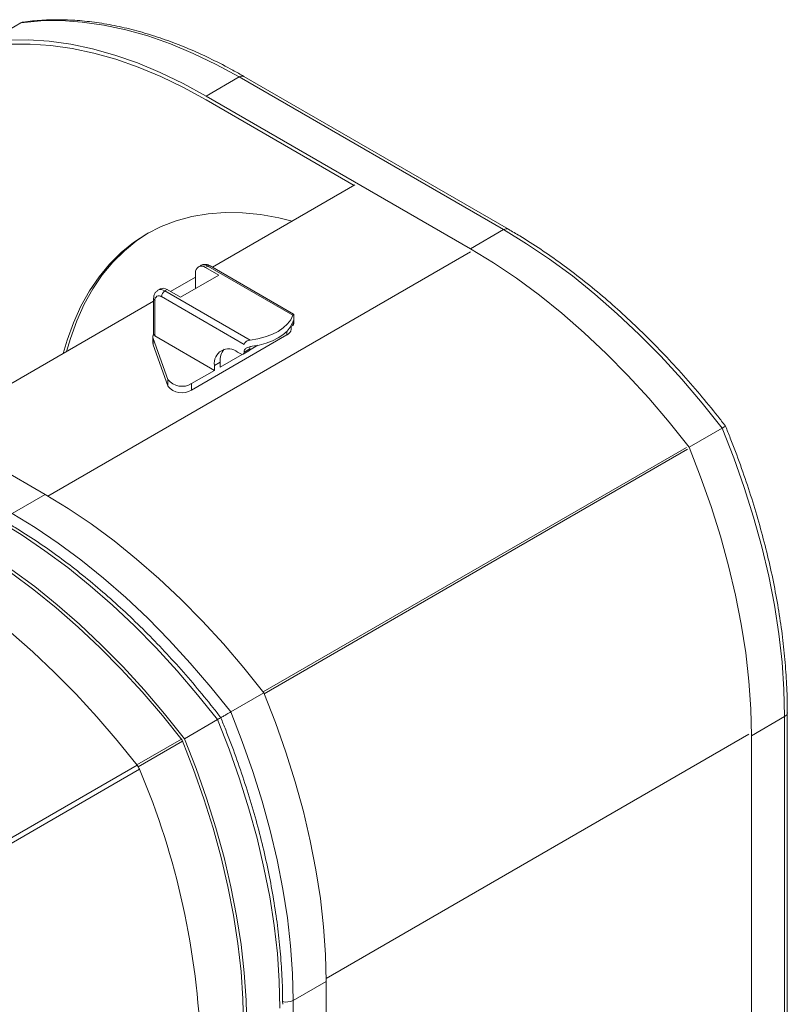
# Model space of a CAD drawing. Header units: millimetres. Extents: x -32 to 1538, y -978 to 462.
# Tile 17 of 21: x 1250 to 1414, y -407 to -196. Entities that reach past the tile are written whole.
import ezdxf

# ---------------------------------------------------------------- set-up
doc = ezdxf.new("R2010")
doc.units = ezdxf.units.MM

msp = doc.modelspace()

# ---------------------------------------------------------------- linework, layer by layer
at = {"color": 7, "linetype": 'Continuous', "lineweight": 15}
for p, q in [((1250.33, -196.76), (1243.26, -200.84)), ((1297.06, -208.31), (1289.99, -212.39)), ((1353.63, -240.96), (1297.06, -208.31)), ((1354.63, -240.86), (1298.06, -208.21)), ((1346.56, -245.05), (1289.99, -212.39)), ((1289.99, -213.21), (1321.67, -231.49)), ((1321.81, -231.41), (1291.35, -249)), ((1353.63, -240.96), (1346.56, -245.05)), ((1287.73, -250.27), (1287.73, -253.53)), ((1288.85, -248.61), (1288.35, -248.9)), ((1290.35, -248.76), (1289.85, -249.04)), ((1292.68, -250.68), (1289.85, -249.04)), ((1308.55, -259.27), (1290.35, -248.76)), ((1308.69, -259.01), (1290.85, -248.71)), ((1287.73, -251.09), (1282.36, -254.19)), ((1284.48, -255.41), (1292.68, -250.68)), ((1280.15, -253.63), (1279.65, -253.92)), ((1281.65, -253.78), (1281.15, -254.06)), ((1281.15, -254.06), (1299.36, -264.57)), ((1281.65, -253.78), (1284.48, -255.41)), ((1278.74, -256.28), (1231.37, -283.62)), ((1278.74, -255.7), (1278.74, -263.32)), ((1279.03, -256.11), (1279.03, -263.7)), ((1298.12, -265.49), (1280.45, -255.29)), ((1308.73, -259.37), (1308.73, -260.76)), ((1308.73, -260.76), (1308.73, -261)), ((1307.99, -261.77), (1308.52, -261.46)), ((1308.15, -262.26), (1308.15, -261.68)), ((1198.99, -264.92), (1255.56, -297.58)), ((1278.59, -263.86), (1278.59, -265.24)), ((1278.65, -264.21), (1281.8, -273)), ((1278.65, -264.21), (1278.65, -265.59)), ((1279.03, -263.7), (1291.76, -271.05)), ((1286.86, -275.27), (1307.27, -263.48)), ((1278.65, -265.59), (1281.8, -274.39)), ((1296.71, -267.13), (1297.42, -267.54)), ((1297.92, -267.59), (1299.12, -266.89)), ((1298.12, -267.13), (1299.33, -266.43)), ((1298.12, -267.13), (1298.12, -266.88)), ((1301.03, -265.69), (1299.27, -266.71)), ((1299.33, -266.43), (1299.33, -266.19)), ((1291.76, -269.99), (1292.96, -269.29)), ((1297.68, -267.63), (1292.96, -270.35)), ((1292.96, -269.29), (1292.96, -270.35)), ((1286.86, -273.88), (1291.76, -271.05)), ((1291.76, -271.05), (1291.76, -269.99)), ((1281.8, -274.39), (1281.8, -273)), ((1286.86, -273.88), (1286.86, -275.27)), ((1400.37, -283.38), (1393.3, -287.46)), ((1248.48, -301.66), (1255.56, -297.58)), ((1295.22, -344.08), (1302.29, -340)), ((1413.74, -345.07), (1406.66, -349.15)), ((1413.74, -410.39), (1413.74, -345.07)), ((1414.32, -409.57), (1414.32, -344.25)), ((1292.39, -345.71), (1285.32, -349.79)), ((1406.66, -414.47), (1406.66, -349.15)), ((1041.84, -490.16), (1275.19, -355.45)), ((1275.69, -356.33), (1042.35, -491.04)), ((1308.59, -405.77), (1315.66, -401.68)), ((1315.66, -401.68), (1315.66, -467.01)), ((1308.59, -405.77), (1308.59, -471.09))]:
    msp.add_line(p, q, dxfattribs=at)
at = {"color": 8, "linetype": 'Continuous', "lineweight": 15}
for p, q in [((1346.56, -245.7), (1256.12, -297.91)), ((1308.29, -261.26), (1308.73, -261)), ((1308.73, -260.76), (1308.5, -260.89)), ((1307.27, -263.48), (1307.27, -262.65)), ((1392.74, -287.51), (1302.15, -339.81)), ((1392.98, -287.92), (1302.38, -340.21)), ((1406.1, -348.82), (1315.66, -401.03)), ((1275.15, -355.4), (1284.67, -349.91)), ((1284.9, -350.31), (1275.41, -355.78))]:
    msp.add_line(p, q, dxfattribs=at)
at = {"color": 7, "linetype": 'Continuous', "lineweight": 15, "flags": 128}
for points in [[(1297.06, -208.31), (1292.14, -205.62), (1287.23, -203.27), (1282.36, -201.24), (1277.53, -199.55), (1272.76, -198.21), (1268.06, -197.22), (1263.46, -196.57), (1258.96, -196.28), (1254.58, -196.34), (1250.33, -196.76)], [(1289.99, -212.39), (1285.07, -209.71), (1280.16, -207.35), (1275.29, -205.32), (1270.46, -203.64), (1265.69, -202.29), (1260.99, -201.3), (1256.39, -200.65), (1251.89, -200.36), (1247.51, -200.43), (1243.26, -200.84)], [(1243.77, -201.73), (1247.97, -201.33), (1252.31, -201.28), (1256.76, -201.58), (1261.32, -202.22), (1265.96, -203.21), (1270.68, -204.54), (1275.45, -206.21), (1280.27, -208.22), (1285.13, -210.55), (1289.99, -213.21)], [(1308.41, -239.15), (1305.54, -238.45), (1301.61, -237.74), (1297.76, -237.36), (1294.02, -237.3), (1290.39, -237.57), (1286.89, -238.17), (1283.54, -239.08), (1280.34, -240.31), (1277.3, -241.86), (1274.45, -243.71), (1271.78, -245.87), (1269.32, -248.31), (1267.05, -251.05), (1265.01, -254.06), (1263.19, -257.33), (1261.59, -260.85), (1260.23, -264.61), (1259.41, -267.44)], [(1277.66, -241.65), (1275.16, -243.3), (1272.49, -245.46), (1270.02, -247.91), (1267.76, -250.64), (1265.72, -253.65), (1263.89, -256.92), (1262.3, -260.44), (1260.94, -264.2), (1260.12, -267.03)], [(1400.37, -283.38), (1396.12, -278.06), (1391.74, -272.93), (1387.24, -268.03), (1382.63, -263.35), (1377.94, -258.93), (1373.17, -254.76), (1368.34, -250.87), (1363.46, -247.27), (1358.55, -243.96), (1353.63, -240.96)], [(1393.3, -287.46), (1389.05, -282.14), (1384.67, -277.01), (1380.17, -272.11), (1375.56, -267.44), (1370.87, -263.01), (1366.1, -258.85), (1361.27, -254.96), (1356.39, -251.35), (1351.48, -248.05), (1346.56, -245.05)], [(1299.36, -264.57), (1301.02, -264.31), (1302.59, -263.91), (1304.04, -263.37), (1305.35, -262.73), (1306.47, -261.97), (1307.39, -261.13), (1308.09, -260.23), (1308.55, -259.27)], [(1308.45, -260.92), (1307.97, -261.8), (1307.28, -262.64), (1306.4, -263.42), (1305.35, -264.11), (1304.14, -264.72), (1302.8, -265.23), (1301.35, -265.63), (1299.82, -265.9)], [(1413.74, -345.07), (1413.6, -339.3), (1413.19, -333.4), (1412.5, -327.37), (1411.55, -321.25), (1410.33, -315.03), (1408.84, -308.75), (1407.1, -302.43), (1405.1, -296.08), (1402.85, -289.72), (1400.37, -283.38)], [(1406.66, -349.15), (1406.53, -343.39), (1406.12, -337.48), (1405.43, -331.46), (1404.48, -325.33), (1403.26, -319.11), (1401.77, -312.84), (1400.03, -306.51), (1398.03, -300.16), (1395.78, -293.8), (1393.3, -287.46)], [(1255.56, -297.58), (1260.48, -300.58), (1265.38, -303.89), (1270.26, -307.49), (1275.09, -311.38), (1279.86, -315.55), (1284.56, -319.97), (1289.16, -324.65), (1293.66, -329.55), (1298.04, -334.67), (1302.29, -340)], [(1248.48, -301.66), (1253.41, -304.66), (1258.31, -307.97), (1263.19, -311.57), (1268.02, -315.46), (1272.79, -319.63), (1277.48, -324.05), (1282.09, -328.73), (1286.59, -333.63), (1290.97, -338.76), (1295.22, -344.08)], [(1292.39, -345.71), (1288.14, -340.39), (1283.76, -335.27), (1279.26, -330.36), (1274.66, -325.69), (1269.96, -321.26), (1265.19, -317.1), (1260.36, -313.21), (1255.49, -309.6), (1250.58, -306.3), (1245.66, -303.3)], [(1285.32, -349.79), (1281.07, -344.47), (1276.69, -339.35), (1272.19, -334.44), (1267.59, -329.77), (1262.89, -325.34), (1258.12, -321.18), (1253.29, -317.29), (1248.41, -313.69), (1243.51, -310.38), (1238.59, -307.38)], [(1238.59, -308.19), (1243.45, -311.16), (1248.3, -314.43), (1253.12, -317.99), (1257.9, -321.83), (1262.62, -325.95), (1267.26, -330.32), (1271.81, -334.93), (1276.27, -339.77), (1280.6, -344.83), (1284.81, -350.09)], [(1275.19, -355.45), (1270.96, -350.17), (1266.61, -345.1), (1262.14, -340.24), (1257.56, -335.61), (1252.9, -331.22), (1248.17, -327.09), (1243.37, -323.23), (1238.53, -319.65), (1233.66, -316.36), (1228.78, -313.38)], [(1302.29, -340), (1304.78, -346.34), (1307.02, -352.7), (1309.02, -359.05), (1310.77, -365.37), (1312.25, -371.65), (1313.47, -377.86), (1314.43, -383.99), (1315.11, -390.02), (1315.52, -395.92), (1315.66, -401.68)], [(1295.22, -344.08), (1297.71, -350.42), (1299.95, -356.78), (1301.95, -363.13), (1303.7, -369.45), (1305.18, -375.73), (1306.4, -381.95), (1307.36, -388.07), (1308.04, -394.1), (1308.45, -400), (1308.59, -405.77)], [(1305.76, -407.4), (1305.62, -401.64), (1305.21, -395.73), (1304.53, -389.71), (1303.57, -383.58), (1302.35, -377.37), (1300.87, -371.09), (1299.12, -364.76), (1297.13, -358.41), (1294.88, -352.06), (1292.39, -345.71)], [(1284.81, -350.09), (1287.26, -356.36), (1289.47, -362.65), (1291.44, -368.93), (1293.16, -375.18), (1294.62, -381.38), (1295.83, -387.53), (1296.77, -393.58), (1297.44, -399.54), (1297.85, -405.38), (1297.98, -411.07)], [(1298.69, -411.48), (1298.55, -405.72), (1298.14, -399.82), (1297.46, -393.79), (1296.5, -387.66), (1295.28, -381.45), (1293.8, -375.17), (1292.05, -368.84), (1290.05, -362.49), (1287.81, -356.14), (1285.32, -349.79)]]:
    msp.add_lwpolyline(points, dxfattribs=at)
at = {"color": 8, "linetype": 'Continuous', "lineweight": 15}
for centre, radius, start, end in [((1297.65, -209.12), 1.01, 65.6895, 125.6191), ((1354.22, -241.78), 1.01, 65.7084, 125.6159), ((1289.47, -249.98), 1.51, 54.3821, 114.3078), ((1290.64, -249.17), 0.503, 65.6879, 125.6208), ((1280.28, -255.25), 1.48, 53.6784, 115.3339), ((1279.21, -255.67), 0.469, 183.2214, 248.0777), ((1413.32, -344.15), 1.01, 294.3777, 354.2871), ((1307.16, -402.95), 3.15, 254.8419, 296.9166)]:
    msp.add_arc(centre, radius, start, end, dxfattribs=at)
at = {"color": 7, "linetype": 'Continuous', "lineweight": 15}
for centre, radius, start, end in [((1289.02, -250.06), 1.31, 50.7966, 189.2143), ((1280.77, -255.01), 1.51, 54.3821, 114.3078), ((1281.98, -255.36), 1.54, 122.6059, 177.3937), ((1279.89, -255.97), 0.873, 50.7968, 189.2141), ((1308.23, -261.05), 0.506, 305.8766, 5.4358), ((1306.66, -262.11), 1.5, 294.1525, 354.5269), ((1279.64, -263.85), 1.05, 149.0576, 199.6353), ((1279.25, -263.23), 0.517, 189.3615, 245.0442), ((1279.62, -265.24), 1.03, 180.1297, 199.9306), ((1294.78, -269.5), 3.06, 50.7969, 189.2139), ((1296.78, -269), 3.83, 139.6307, 184.3083), ((1297.69, -267.2), 0.437, 230.7955, 9.2141), ((1298.84, -266.49), 0.492, 304.969, 6.3435), ((1284.82, -270.61), 3.85, 218.4052, 301.9791), ((1284.82, -272), 3.85, 218.4052, 301.9791), ((1272.2, -357.75), 3.77, 22.2355, 37.6823), ((1122.76, -421.2), 166.13, 1.8411, 22.987)]:
    msp.add_arc(centre, radius, start, end, dxfattribs=at)
for points, knots in [([(1250.33, -196.76), (1250.42, -196.71), (1250.57, -196.63), (1250.75, -196.61), (1250.81, -196.61)], [0, 0, 0, 0, 0.631658, 1, 1, 1, 1]), ([(1298.06, -208.21), (1297.28, -207.76), (1295, -206.47), (1291.22, -204.52), (1286.76, -202.47), (1282.31, -200.7), (1277.9, -199.21), (1273.54, -198), (1269.23, -197.07), (1265, -196.44), (1260.84, -196.1), (1256.78, -196.06), (1253.44, -196.25), (1251.48, -196.51), (1250.81, -196.6)], [0, 0, 0, 0, 0.047784, 0.13848, 0.229194, 0.319904, 0.410596, 0.501252, 0.59185, 0.682364, 0.772765, 0.863021, 0.953106, 1, 1, 1, 1]), ([(1401.08, -282.96), (1400.54, -282.26), (1398.74, -279.94), (1395.59, -276.11), (1391.6, -271.53), (1387.51, -267.14), (1383.34, -262.93), (1379.09, -258.93), (1374.78, -255.14), (1370.41, -251.57), (1366, -248.23), (1361.55, -245.13), (1357.76, -242.7), (1355.45, -241.34), (1354.63, -240.86)], [0, 0, 0, 0, 0.039083, 0.130102, 0.221139, 0.31219, 0.403257, 0.494341, 0.585445, 0.67657, 0.767716, 0.858883, 0.950071, 1, 1, 1, 1]), ([(1290.85, -248.71), (1290.69, -248.63), (1290.31, -248.44), (1289.68, -248.35), (1289.12, -248.42), (1288.91, -248.59), (1288.87, -248.62)], [0, 0, 0, 0, 0.242446, 0.596862, 0.932785, 1, 1, 1, 1]), ([(1279.66, -253.94), (1279.5, -254.05), (1279.14, -254.29), (1278.81, -254.92), (1278.76, -255.43), (1278.74, -255.7)], [0, 0, 0, 0, 0.283061, 0.616281, 1, 1, 1, 1]), ([(1308.45, -260.92), (1308.49, -260.82), (1308.53, -260.73), (1308.6, -260.58), (1308.63, -260.52), (1308.68, -260.44), (1308.7, -260.43), (1308.72, -260.49), (1308.72, -260.53), (1308.73, -260.62), (1308.73, -260.68), (1308.73, -260.76)], [0, 0, 0, 0, 0.25, 0.25, 0.5, 0.5, 0.75, 0.75, 0.875, 0.875, 1, 1, 1, 1]), ([(1308.73, -259.37), (1308.73, -259.25), (1308.73, -259.16), (1308.71, -259.04), (1308.7, -259.01), (1308.67, -259.01), (1308.65, -259.03), (1308.61, -259.12), (1308.58, -259.18), (1308.55, -259.27)], [0, 0, 0, 0, 0.25, 0.25, 0.5, 0.5, 0.75, 0.75, 1, 1, 1, 1]), ([(1299.36, -264.57), (1299.21, -264.59), (1299.07, -264.62), (1298.79, -264.72), (1298.66, -264.78), (1298.43, -264.94), (1298.32, -265.04), (1298.17, -265.25), (1298.12, -265.37), (1298.12, -265.49)], [0, 0, 0, 0, 0.25, 0.25, 0.5, 0.5, 0.75, 0.75, 1, 1, 1, 1]), ([(1298.12, -266.88), (1298.13, -266.81), (1298.15, -266.68), (1298.31, -266.47), (1298.61, -266.24), (1299.14, -266.02), (1299.57, -265.95), (1299.82, -265.9)], [0, 0, 0, 0, 0.114162, 0.227693, 0.393211, 0.650241, 1, 1, 1, 1]), ([(1401.06, -282.98), (1401.07, -282.98), (1401.09, -282.96), (1400.9, -283.07), (1400.64, -283.23), (1400.46, -283.33), (1400.37, -283.38)], [0, 0, 0, 0, 0.170658, 0.585775, 0.793105, 1, 1, 1, 1]), ([(1414.32, -344.25), (1414.32, -343.34), (1414.3, -340.7), (1414.09, -336.24), (1413.64, -330.84), (1412.96, -325.35), (1412.05, -319.78), (1410.93, -314.15), (1409.59, -308.47), (1408.04, -302.76), (1406.28, -297.02), (1404.32, -291.28), (1402.56, -286.59), (1401.44, -283.83), (1401.09, -282.97)], [0, 0, 0, 0, 0.0480484, 0.1392146, 0.2303724, 0.3215157, 0.4126425, 0.5037516, 0.594843, 0.6859175, 0.7769761, 0.8680203, 0.959052, 1, 1, 1, 1]), ([(1293.11, -345.3), (1292.57, -344.6), (1290.76, -342.27), (1287.61, -338.44), (1283.62, -333.86), (1279.54, -329.47), (1275.36, -325.26), (1271.11, -321.26), (1266.8, -317.47), (1262.43, -313.9), (1258.02, -310.56), (1253.58, -307.46), (1249.78, -305.03), (1247.47, -303.68), (1246.66, -303.2)], [0, 0, 0, 0, 0.039083, 0.130102, 0.221139, 0.31219, 0.403257, 0.494341, 0.585445, 0.67657, 0.767716, 0.858883, 0.950071, 1, 1, 1, 1]), ([(1295.22, -344.08), (1295.13, -344.14), (1294.93, -344.25), (1294.49, -344.5), (1293.92, -344.83), (1293.35, -345.16), (1293.12, -345.29), (1293.04, -345.34)], [0, 0, 0, 0, 0.142705, 0.285703, 0.572048, 0.861346, 1, 1, 1, 1]), ([(1293.08, -345.32), (1293.09, -345.31), (1293.12, -345.29), (1292.93, -345.4), (1292.66, -345.56), (1292.48, -345.66), (1292.39, -345.71)], [0, 0, 0, 0, 0.170649, 0.585791, 0.793105, 1, 1, 1, 1]), ([(1306.35, -406.58), (1306.34, -405.67), (1306.32, -403.03), (1306.12, -398.57), (1305.66, -393.17), (1304.98, -387.68), (1304.08, -382.12), (1302.96, -376.49), (1301.62, -370.81), (1300.07, -365.09), (1298.31, -359.35), (1296.34, -353.61), (1294.59, -348.92), (1293.46, -346.16), (1293.11, -345.3)], [0, 0, 0, 0, 0.048048, 0.139215, 0.230372, 0.321516, 0.412642, 0.503752, 0.594843, 0.685918, 0.776976, 0.86802, 0.959052, 1, 1, 1, 1])]:
    msp.add_open_spline(points, degree=3, knots=knots, dxfattribs=at)

doc.saveas('drawing.dxf')
